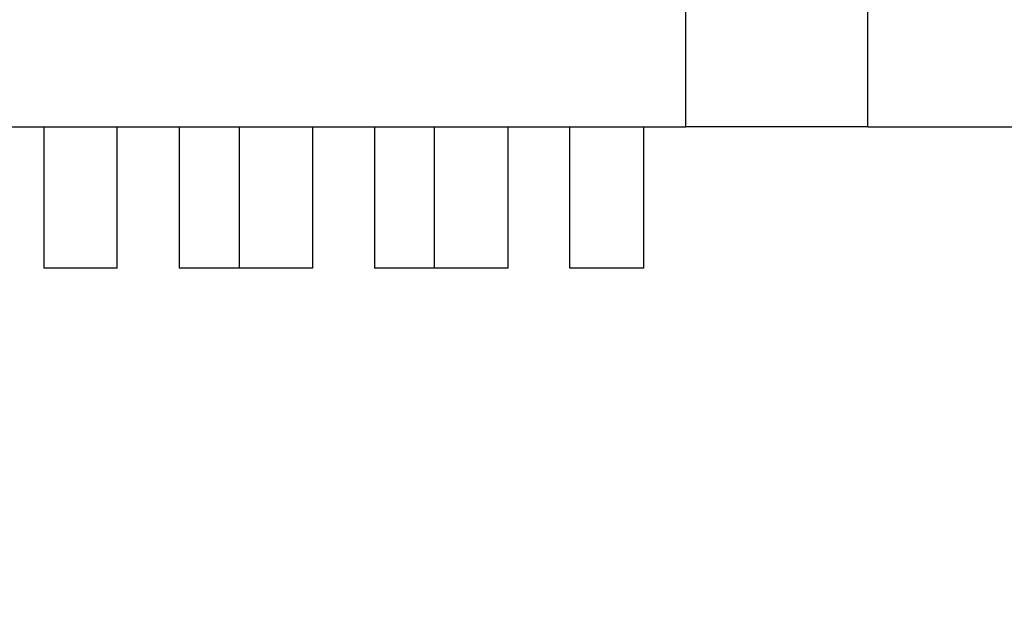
# Model space of a CAD drawing. Header units: inches. Extents: x 0 to 22, y 0 to 17.
# Tile 108 of 217: x 10.6 to 11.1, y 5.1 to 5.4. Entities that reach past the tile are written whole.
import ezdxf

# ---------------------------------------------------------------- set-up
doc = ezdxf.new("R2010")
doc.units = ezdxf.units.IN
doc.header["$LTSCALE"] = 1.21
doc.header["$MEASUREMENT"] = 0
doc.layers.get('0').update_dxf_attribs({"linetype": 'CONTINUOUS'})
doc.layers.add('02___PRT_ALL_AXES', color=7, linetype='CONTINUOUS')
doc.layers.add('DIMENSIONS', color=7, linetype='CONTINUOUS')
doc.styles.get("Standard").update_dxf_attribs({"font": 'txt', "width": 0.8})
doc.dimstyles.new('DIMSTYLE_1', dxfattribs={"dimtxt": 0.125, "dimasz": 0.18, "dimexe": 0.18, "dimexo": 0.0625, "dimgap": 0.09, "dimtad": 0, "dimtih": 1, "dimtoh": 1, "dimdec": 3, "dimzin": 4, "dimdsep": 46, "dimtxsty": 'STANDARD', "dimblk": '_FILLED', "dimblk1": '_FILLED', "dimblk2": '_FILLED', "dimcen": 0.09, "dimadec": 0, "dimazin": 0, "dimtp": 0.001, "dimtm": 0.001, "dimtfac": 1, "dimtdec": 3, "dimtofl": 0, "dimtmove": 0, "dimatfit": 3, "dimldrblk": '_FILLED', "dimfxl": 1, "dimtolj": 1, "dimtzin": 4, "dimarcsym": 0})

# ---------------------------------------------------------------- blocks, each defined once
blk = doc.blocks.new('*D22')
at = {"layer": 'DIMENSIONS', "color": 2, "linetype": 'CONTINUOUS'}
blk.add_line((13.6838, 5.28875), (13.6838, 4.60375), dxfattribs=at)
at = {"layer": 'DIMENSIONS', "color": 2, "linetype": 'CONTINUOUS', "insert": (13.6213, 4.54125), "char_height": 0.125, "width": 1.325, "attachment_point": 3, "rotation": 90, "line_spacing_factor": 0.9}
blk.add_mtext('8.000{\\Ftxt.shx;\\W1.000000;\\H0.125000; }[203.2]', dxfattribs=at)
blk = doc.blocks.new('_FILLED')
at = {"color": 0, "linetype": 'BYBLOCK'}
blk.add_solid([(0, 0), (-1, 0.1736), (-1, -0.1736)], dxfattribs=at)

msp = doc.modelspace()

# ---------------------------------------------------------------- linework, layer by layer
at = {"color": 7, "linetype": 'CONTINUOUS'}
for p, q in [((10.6063, 5.35125), (10.6063, 5.27825)), ((10.6443, 5.27825), (10.6443, 5.35125)), ((10.6763, 5.35125), (10.6763, 5.27825)), ((10.8083, 5.27825), (10.8083, 5.35125)), ((10.8463, 5.35125), (10.8463, 5.27825)), ((10.8783, 5.27825), (10.8783, 5.35125)), ((10.9163, 5.35125), (10.9163, 5.27825)), ((10.6443, 5.27825), (10.6063, 5.27825)), ((10.7073, 5.27825), (10.6763, 5.27825)), ((10.8463, 5.27825), (10.8083, 5.27825)), ((10.9163, 5.27825), (10.8783, 5.27825))]:
    msp.add_line(p, q, dxfattribs=at)
at = {"layer": '02___PRT_ALL_AXES', "color": 7, "linetype": 'CONTINUOUS'}
for p, q in [((10.93831, 5.35125), (10.93831, 5.41325)), ((11.03229, 5.35125), (11.03229, 5.41325)), ((8.13829, 5.35125), (10.93831, 5.35125)), ((10.7073, 5.35125), (10.7073, 5.27825)), ((10.7453, 5.35125), (10.7453, 5.27825)), ((10.7773, 5.35125), (10.7773, 5.27825)), ((11.03227, 5.35125), (10.93832, 5.35125)), ((11.03229, 5.35125), (13.6838, 5.35125)), ((10.7453, 5.27825), (10.7073, 5.27825)), ((10.8083, 5.27825), (10.7773, 5.27825))]:
    msp.add_line(p, q, dxfattribs=at)

# ---------------------------------------------------------------- dimensions: what is measured, and where the dimension line sits
at = {"layer": 'DIMENSIONS', "color": 2, "linetype": 'CONTINUOUS'}
dim = msp.add_ordinate_dim(feature_location=(13.6838, 5.28875), offset=(0, -0.685), dtype=1, origin=(5.6838, 5.35125), dimstyle='DIMSTYLE_1', dxfattribs=at)
dim.commit()
dim.dimension.update_dxf_attribs({"geometry": '*D22', "text_midpoint": (13.81822, 3.61055)})

doc.saveas('drawing.dxf')
